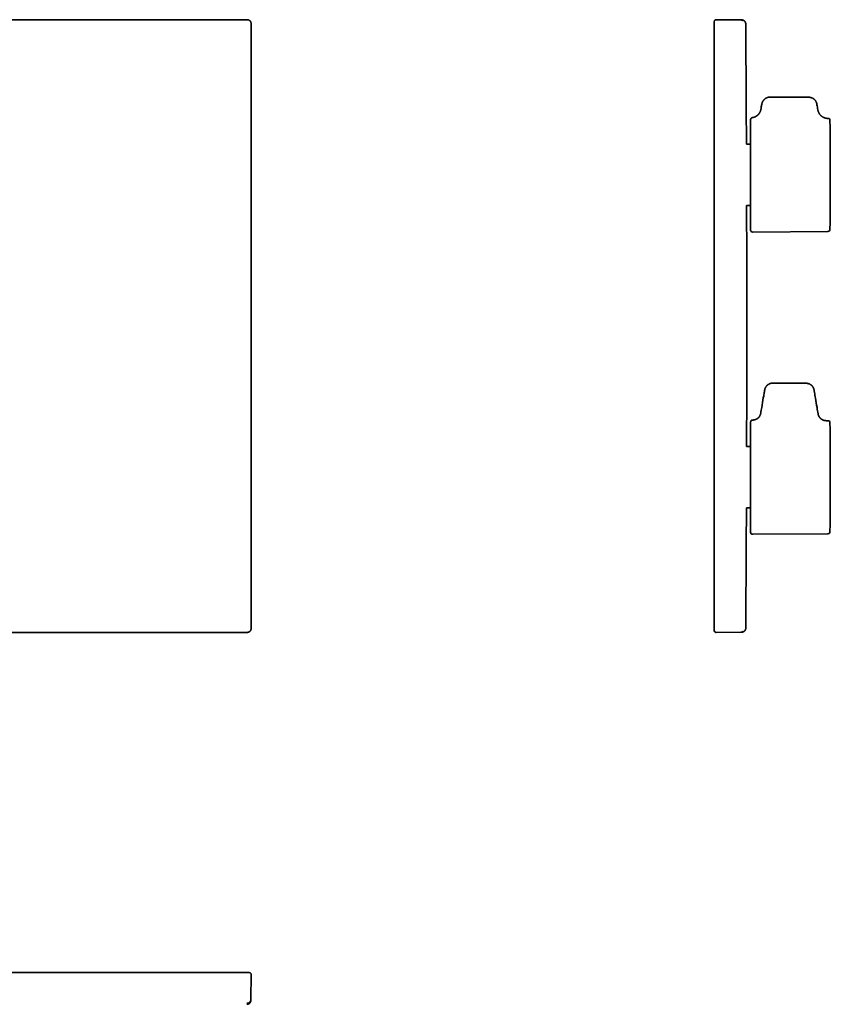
# Model space of a CAD drawing. Header units: millimetres. Extents: x 8 to 460, y 12 to 513.
# Tile 5 of 5: x 262 to 460, y 272 to 513. Entities that reach past the tile are written whole.
import ezdxf

# ---------------------------------------------------------------- set-up
doc = ezdxf.new("R2010")
doc.units = ezdxf.units.MM

msp = doc.modelspace()

# ---------------------------------------------------------------- linework, layer by layer
at = {"color": 7, "linetype": 'Continuous', "lineweight": 35}
for p, q in [((317.5, 513.5), (169.5, 513.5)), ((432.28, 513.5), (432.27, 513.49)), ((432.29, 513.5), (438.31, 513.44)), ((432.29, 513.5), (432.3, 513.49)), ((318.5, 364.5), (318.5, 512.5)), ((431.79, 512.5), (431.79, 364.5)), ((445.5, 494.55), (445.48, 494.55)), ((459.66, 489.33), (459.64, 489.33)), ((440.74, 483), (439.7, 483)), ((439.75, 468), (440.74, 468)), ((441.24, 461.51), (459.66, 461.67)), ((454.29, 424.5), (446.19, 424.54)), ((459.66, 415.33), (459.21, 415.33)), ((440.74, 409), (439.75, 409)), ((439.7, 394), (440.74, 394)), ((441.24, 387.51), (459.66, 387.67)), ((248.46, 363.5), (317.5, 363.5)), ((438.31, 363.56), (432.29, 363.5)), ((317.5, 280.21), (169.5, 280.21)), ((318.5, 279.71), (318.44, 273.69)), ((318.5, 279.72), (318.49, 279.73)), ((318.5, 279.71), (318.49, 279.7))]:
    msp.add_line(p, q, dxfattribs=at)
at = {"color": 7, "linetype": 'Continuous', "lineweight": 35, "flags": 128}
msp.add_lwpolyline([(445.5, 494.55), (450.24, 494.53), (454.98, 494.5)], dxfattribs=at)
at = {"color": 7, "linetype": 'Continuous', "lineweight": 35}
for centre, radius, start, end in [((432.29, 513), 0.5, 117.5514, 180), ((-10811.11, 438.5), 11250.9, 0.226635, 0.3766), ((459.65, 488.83), 0.5, 0.7642, 89.5), ((-539.76, 475.5), 1000, 359.23581, 0.76419), ((-10811.11, 438.5), 11250.9, 0.000016, 0.150246), ((441.24, 462.01), 0.5, 180, 270.5004), ((459.65, 462.17), 0.5, 270.5, 359.2358), ((-10811.11, 438.5), 11250.9, 359.849754, 359.999984), ((459.65, 414.83), 0.5, 0.7642, 89.5), ((-539.76, 401.5), 1000, 359.23581, 0.76419), ((-10811.11, 438.5), 11250.9, 359.6234, 359.773365), ((459.65, 388.17), 0.5, 270.5, 359.2358), ((441.24, 388.01), 0.5, 180, 270.5004), ((432.29, 364), 0.5, 180, 243.9857), ((432.29, 364), 0.5, 246.4565, 270.5), ((438.3, 364.55), 0.998, 270.4902, 300.8841), ((318, 279.71), 0.5, 22.1805, 90), ((318, 279.71), 0.5, 359.5, 17.0119)]:
    msp.add_arc(centre, radius, start, end, dxfattribs=at)
for points, knots in [([(318.5, 512.5), (318.49, 512.54), (318.49, 512.63), (318.46, 512.76), (318.42, 512.88), (318.36, 513), (318.29, 513.11), (318.2, 513.2), (318.11, 513.29), (318, 513.36), (317.88, 513.42), (317.76, 513.46), (317.63, 513.49), (317.54, 513.49), (317.5, 513.5)], [0, 0, 0, 0, 0.0833337, 0.1666673, 0.2500006, 0.3333338, 0.4166669, 0.5, 0.5833331, 0.6666662, 0.7499994, 0.8333327, 0.9166663, 1, 1, 1, 1]), ([(432.3, 513.49), (432.29, 513.49), (432.28, 513.49), (432.25, 513.49), (432.23, 513.49), (432.2, 513.48), (432.17, 513.48), (432.13, 513.47), (432.1, 513.46), (432.07, 513.45), (432.06, 513.44)], [0, 0, 0, 0, 0.068849, 0.151677, 0.249937, 0.364669, 0.496634, 0.646363, 0.814149, 1, 1, 1, 1]), ([(438.31, 513.44), (438.31, 513.44), (438.31, 513.44), (438.32, 513.44), (438.32, 513.44), (438.33, 513.44), (438.34, 513.44), (438.36, 513.44), (438.39, 513.44), (438.42, 513.44), (438.46, 513.43), (438.51, 513.42), (438.57, 513.41), (438.63, 513.39), (438.7, 513.36), (438.76, 513.34), (438.79, 513.32), (438.81, 513.31)], [0, 0, 0, 0, 0.001618, 0.004671, 0.015085, 0.031243, 0.053143, 0.091277, 0.139621, 0.198174, 0.281912, 0.380348, 0.493481, 0.621309, 0.763832, 0.893834, 1, 1, 1, 1]), ([(438.56, 513.44), (438.55, 513.44), (438.55, 513.44), (438.54, 513.44), (438.52, 513.44), (438.48, 513.44), (438.44, 513.44), (438.38, 513.44), (438.34, 513.44), (438.31, 513.44)], [0, 0, 0, 0, 0.119953, 0.266626, 0.4133, 0.559974, 0.706649, 0.853324, 1, 1, 1, 1]), ([(439.55, 512.45), (439.55, 512.47), (439.54, 512.53), (439.53, 512.6), (439.52, 512.68), (439.5, 512.75), (439.47, 512.83), (439.44, 512.9), (439.4, 512.97), (439.36, 513.02), (439.33, 513.06), (439.3, 513.1), (439.27, 513.13), (439.24, 513.17), (439.2, 513.2), (439.15, 513.24), (439.09, 513.28), (439.02, 513.32), (438.94, 513.36), (438.87, 513.39), (438.82, 513.4), (438.77, 513.42), (438.73, 513.42), (438.7, 513.43), (438.68, 513.43), (438.66, 513.44), (438.63, 513.44), (438.6, 513.44), (438.57, 513.44), (438.56, 513.44)], [0, 0, 0, 0, 0.050881, 0.100437, 0.148353, 0.194339, 0.252204, 0.305673, 0.354344, 0.392015, 0.425804, 0.455998, 0.48591, 0.516307, 0.547153, 0.578412, 0.633974, 0.690442, 0.746146, 0.797985, 0.830352, 0.86098, 0.888696, 0.906636, 0.924033, 0.934421, 0.949523, 0.971475, 1, 1, 1, 1]), ([(431.79, 513), (431.79, 512.99), (431.79, 512.99), (431.79, 512.97), (431.79, 512.95), (431.79, 512.92), (431.79, 512.85), (431.79, 512.79), (431.79, 512.74), (431.79, 512.72), (431.79, 512.67), (431.79, 512.6), (431.79, 512.53), (431.79, 512.5)], [0, 0, 0, 0, 0.101545, 0.184567, 0.249507, 0.369351, 0.49984, 0.627454, 0.66878, 0.709809, 0.750755, 0.853059, 1, 1, 1, 1]), ([(445.48, 494.55), (445.44, 494.55), (445.35, 494.55), (445.22, 494.53), (445.08, 494.51), (444.94, 494.47), (444.81, 494.43), (444.68, 494.38), (444.55, 494.32), (444.43, 494.25), (444.31, 494.17), (444.2, 494.08), (444.09, 493.99), (443.99, 493.89), (443.9, 493.78), (443.81, 493.67), (443.74, 493.55), (443.67, 493.43), (443.61, 493.3), (443.56, 493.18), (443.52, 493.05), (443.49, 492.93), (443.46, 492.8), (443.44, 492.68), (443.42, 492.55), (443.38, 492.27), (443.33, 491.95), (443.28, 491.67), (443.27, 491.59)], [0, 0, 0, 0, 0.028344, 0.06222, 0.096321, 0.130621, 0.165086, 0.199057, 0.23311, 0.267205, 0.30131, 0.336014, 0.370679, 0.4053, 0.439877, 0.474391, 0.508187, 0.541832, 0.575267, 0.608431, 0.639696, 0.670827, 0.701901, 0.732952, 0.763988, 0.794995, 0.940546, 1, 1, 1, 1]), ([(457.2, 491.41), (457.16, 491.64), (457.09, 492.06), (457.01, 492.52), (456.96, 492.8), (456.94, 492.92), (456.91, 493.04), (456.87, 493.16), (456.82, 493.28), (456.77, 493.41), (456.7, 493.53), (456.62, 493.65), (456.54, 493.76), (456.45, 493.86), (456.36, 493.96), (456.25, 494.05), (456.15, 494.13), (456.03, 494.2), (455.91, 494.27), (455.79, 494.33), (455.66, 494.38), (455.53, 494.43), (455.39, 494.46), (455.26, 494.48), (455.12, 494.5), (455.03, 494.5), (454.98, 494.5)], [0, 0, 0, 0, 0.15888, 0.303416, 0.331807, 0.36018, 0.388508, 0.416803, 0.449508, 0.482186, 0.514837, 0.547461, 0.580056, 0.612041, 0.644004, 0.675953, 0.707905, 0.740458, 0.773041, 0.80566, 0.838318, 0.871016, 0.903174, 0.935382, 0.967651, 1, 1, 1, 1]), ([(441.17, 489.52), (441.14, 489.52), (441.1, 489.51), (441.04, 489.49), (440.99, 489.46), (440.95, 489.43), (440.91, 489.41), (440.88, 489.38), (440.86, 489.35), (440.84, 489.32), (440.81, 489.29), (440.8, 489.26), (440.78, 489.22), (440.77, 489.19), (440.76, 489.17), (440.76, 489.16), (440.75, 489.14), (440.75, 489.12), (440.74, 489.1), (440.74, 489.06), (440.74, 489.04), (440.74, 489.03)], [0, 0, 0, 0, 0.096596, 0.186685, 0.268638, 0.341221, 0.40359, 0.455539, 0.50538, 0.556838, 0.609768, 0.663999, 0.718984, 0.767841, 0.795643, 0.819702, 0.840866, 0.864896, 0.899802, 0.945079, 1, 1, 1, 1]), ([(443.27, 491.59), (443.26, 491.55), (443.24, 491.46), (443.21, 491.33), (443.17, 491.2), (443.13, 491.08), (443.08, 490.97), (443.03, 490.87), (442.98, 490.77), (442.92, 490.68), (442.87, 490.59), (442.81, 490.51), (442.75, 490.43), (442.7, 490.37), (442.65, 490.31), (442.59, 490.25), (442.54, 490.2), (442.49, 490.15), (442.43, 490.1), (442.36, 490.04), (442.28, 489.98), (442.2, 489.92), (442.11, 489.87), (442.01, 489.81), (441.9, 489.75), (441.79, 489.7), (441.66, 489.65), (441.53, 489.6), (441.39, 489.56), (441.27, 489.54), (441.19, 489.53), (441.17, 489.52)], [0, 0, 0, 0, 0.043105, 0.086225, 0.127979, 0.168226, 0.20684, 0.243708, 0.27873, 0.31182, 0.346497, 0.378573, 0.407981, 0.434666, 0.459659, 0.481998, 0.506233, 0.529385, 0.55483, 0.582557, 0.612549, 0.644778, 0.679205, 0.71578, 0.754438, 0.795097, 0.837661, 0.882016, 0.928029, 0.975551, 1, 1, 1, 1]), ([(459.64, 489.33), (459.59, 489.33), (459.49, 489.33), (459.34, 489.35), (459.19, 489.37), (459.06, 489.4), (458.93, 489.44), (458.81, 489.48), (458.7, 489.52), (458.6, 489.57), (458.51, 489.61), (458.43, 489.65), (458.36, 489.69), (458.3, 489.74), (458.23, 489.78), (458.18, 489.82), (458.12, 489.86), (458.05, 489.91), (457.99, 489.97), (457.92, 490.03), (457.85, 490.1), (457.78, 490.18), (457.71, 490.27), (457.63, 490.37), (457.56, 490.47), (457.49, 490.58), (457.43, 490.7), (457.37, 490.83), (457.31, 490.97), (457.26, 491.11), (457.22, 491.26), (457.2, 491.37), (457.19, 491.42)], [0, 0, 0, 0, 0.044989, 0.088513, 0.130379, 0.170412, 0.208459, 0.244383, 0.278073, 0.308827, 0.337269, 0.363341, 0.386996, 0.409149, 0.428948, 0.450432, 0.470953, 0.493507, 0.518083, 0.544667, 0.573235, 0.603754, 0.63618, 0.670459, 0.70652, 0.744282, 0.783645, 0.824496, 0.866706, 0.910133, 0.95462, 1, 1, 1, 1]), ([(440.74, 488.88), (440.74, 488.89), (440.74, 488.89), (440.74, 488.9), (440.74, 488.91), (440.74, 488.92), (440.74, 488.93), (440.74, 488.94), (440.74, 488.95), (440.74, 488.96), (440.74, 488.96), (440.74, 488.97), (440.74, 488.98), (440.74, 488.98), (440.74, 488.99), (440.74, 488.99), (440.74, 489), (440.74, 489), (440.74, 489.01), (440.74, 489.02), (440.74, 489.03), (440.74, 489.03), (440.74, 489.03), (440.74, 489.03)], [0, 0, 0, 0, 0.055543, 0.106199, 0.151968, 0.19285, 0.228845, 0.265781, 0.313163, 0.358874, 0.393618, 0.427332, 0.460015, 0.491668, 0.527517, 0.56513, 0.602208, 0.638752, 0.72362, 0.805487, 0.884372, 0.960298, 1, 1, 1, 1]), ([(440.74, 488.88), (440.74, 488.87), (440.74, 488.83), (440.74, 488.77), (440.74, 488.71), (440.74, 488.66), (440.74, 488.63), (440.74, 488.6), (440.74, 488.56), (440.74, 488.52), (440.74, 488.46), (440.74, 488.38), (440.74, 488.27), (440.74, 488.15), (440.74, 488.02), (440.74, 487.92), (440.74, 487.84), (440.74, 487.8), (440.74, 487.76), (440.74, 487.72), (440.74, 487.68), (440.74, 487.64), (440.74, 487.6), (440.74, 487.52), (440.74, 487.41), (440.74, 487.28), (440.74, 487.17), (440.74, 487.08), (440.74, 486.98), (440.74, 486.88), (440.74, 486.78), (440.74, 486.64), (440.74, 486.46), (440.74, 486.25), (440.74, 486.02), (440.74, 485.79), (440.74, 485.55), (440.74, 485.36), (440.74, 485.21), (440.74, 485.11), (440.74, 485.02), (440.74, 484.92), (440.74, 484.82), (440.74, 484.7), (440.74, 484.56), (440.74, 484.39), (440.74, 484.2), (440.74, 483.99), (440.74, 483.75), (440.74, 483.51), (440.74, 483.28), (440.74, 483.07), (440.74, 482.88), (440.74, 482.69), (440.74, 482.5), (440.74, 482.3), (440.74, 482.1), (440.74, 481.87), (440.74, 481.61), (440.74, 481.31), (440.74, 481.02), (440.74, 480.73), (440.74, 480.46), (440.74, 480.19), (440.74, 479.93), (440.74, 479.66), (440.74, 479.39), (440.74, 479.09), (440.74, 478.78), (440.74, 478.45), (440.74, 478.12), (440.74, 477.8), (440.74, 477.49), (440.74, 477.2), (440.74, 476.91), (440.74, 476.62), (440.74, 476.33), (440.74, 476.01), (440.74, 475.68), (440.74, 475.34), (440.74, 474.99), (440.74, 474.64), (440.74, 474.29), (440.74, 473.94), (440.74, 473.59), (440.74, 473.24), (440.74, 472.89), (440.74, 472.55), (440.74, 472.21), (440.74, 471.88), (440.74, 471.57), (440.74, 471.27), (440.74, 471), (440.74, 470.73), (440.74, 470.46), (440.74, 470.19), (440.74, 469.92), (440.74, 469.63), (440.74, 469.33), (440.74, 469.03), (440.74, 468.76), (440.74, 468.51), (440.74, 468.27), (440.74, 468.04), (440.74, 467.81), (440.74, 467.59), (440.74, 467.36), (440.74, 467.12), (440.74, 466.87), (440.74, 466.63), (440.74, 466.42), (440.74, 466.24), (440.74, 466.08), (440.74, 465.92), (440.74, 465.77), (440.74, 465.62), (440.74, 465.47), (440.74, 465.31), (440.74, 465.13), (440.74, 464.95), (440.74, 464.77), (440.74, 464.63), (440.74, 464.52), (440.74, 464.45), (440.74, 464.38), (440.74, 464.31), (440.74, 464.24), (440.74, 464.17), (440.74, 464.07), (440.74, 463.93), (440.74, 463.78), (440.74, 463.66), (440.74, 463.56), (440.74, 463.47), (440.74, 463.38), (440.74, 463.3), (440.74, 463.2), (440.74, 463.08), (440.74, 462.96), (440.74, 462.84), (440.74, 462.73), (440.74, 462.63), (440.74, 462.56), (440.74, 462.51), (440.74, 462.49), (440.74, 462.47), (440.74, 462.44), (440.74, 462.42), (440.74, 462.4), (440.74, 462.38), (440.74, 462.35), (440.74, 462.3), (440.74, 462.25), (440.74, 462.22), (440.74, 462.19), (440.74, 462.16), (440.74, 462.14), (440.74, 462.12), (440.74, 462.09), (440.74, 462.07), (440.74, 462.04), (440.74, 462.02), (440.74, 462.01), (440.74, 462.01), (440.74, 462.01)], [0, 0, 0, 0, 0.009185, 0.018359, 0.027529, 0.031132, 0.034736, 0.038341, 0.041948, 0.045761, 0.049811, 0.058479, 0.067139, 0.075795, 0.084455, 0.093124, 0.095543, 0.097961, 0.100377, 0.102792, 0.105206, 0.107619, 0.110031, 0.112443, 0.120019, 0.127594, 0.132104, 0.136616, 0.141131, 0.145648, 0.150396, 0.155405, 0.164335, 0.173253, 0.182167, 0.191082, 0.200005, 0.208943, 0.212355, 0.215766, 0.219174, 0.222582, 0.225989, 0.229395, 0.234747, 0.240101, 0.245625, 0.253101, 0.260572, 0.268042, 0.275514, 0.281158, 0.286798, 0.292435, 0.29807, 0.303705, 0.309342, 0.315122, 0.323126, 0.331124, 0.339121, 0.347122, 0.354097, 0.361066, 0.368031, 0.374995, 0.381962, 0.389027, 0.397407, 0.405782, 0.414155, 0.422533, 0.429746, 0.436952, 0.444154, 0.451356, 0.45856, 0.465804, 0.474357, 0.482904, 0.491449, 0.5, 0.508714, 0.517419, 0.52612, 0.534823, 0.543504, 0.551999, 0.560487, 0.568974, 0.577466, 0.584583, 0.591692, 0.598797, 0.605902, 0.613009, 0.620034, 0.628249, 0.636458, 0.644665, 0.652877, 0.659674, 0.666463, 0.67325, 0.680035, 0.686822, 0.693481, 0.701236, 0.708986, 0.716734, 0.724485, 0.729927, 0.735364, 0.740797, 0.74623, 0.751662, 0.757096, 0.762372, 0.769547, 0.776717, 0.783886, 0.791056, 0.794118, 0.797178, 0.800235, 0.803291, 0.806345, 0.809398, 0.812449, 0.820836, 0.829222, 0.834215, 0.839211, 0.844211, 0.849215, 0.854001, 0.858523, 0.866587, 0.874643, 0.882695, 0.890748, 0.898806, 0.906875, 0.909041, 0.911206, 0.91337, 0.915534, 0.917696, 0.919858, 0.922019, 0.92418, 0.930968, 0.937755, 0.941795, 0.945837, 0.94988, 0.953926, 0.957773, 0.961383, 0.969112, 0.976833, 0.984553, 0.992273, 1, 1, 1, 1]), ([(446.19, 424.54), (446.14, 424.54), (446.05, 424.54), (445.92, 424.53), (445.78, 424.5), (445.65, 424.47), (445.52, 424.43), (445.4, 424.38), (445.27, 424.33), (445.16, 424.26), (445.04, 424.19), (444.93, 424.11), (444.83, 424.03), (444.73, 423.93), (444.63, 423.83), (444.55, 423.72), (444.47, 423.61), (444.4, 423.5), (444.34, 423.38), (444.29, 423.26), (444.25, 423.14), (444.21, 423.02), (444.19, 422.9), (444.16, 422.77), (444.14, 422.65), (444.11, 422.47), (444.07, 422.24), (443.98, 421.7), (443.77, 420.48), (443.5, 418.88), (443.29, 417.63), (443.21, 417.16)], [0, 0, 0, 0, 0.015565, 0.0312, 0.046899, 0.062652, 0.078449, 0.093996, 0.109563, 0.125142, 0.140726, 0.156595, 0.172461, 0.188317, 0.204156, 0.219967, 0.235463, 0.250921, 0.266338, 0.281719, 0.296309, 0.310902, 0.325512, 0.340129, 0.354718, 0.369238, 0.403212, 0.437058, 0.558388, 0.834131, 1, 1, 1, 1]), ([(457.25, 417), (457.17, 417.51), (456.95, 418.8), (456.65, 420.53), (456.44, 421.82), (456.34, 422.39), (456.31, 422.59), (456.28, 422.76), (456.25, 422.9), (456.23, 423.01), (456.2, 423.12), (456.16, 423.24), (456.11, 423.35), (456.05, 423.47), (455.98, 423.59), (455.9, 423.7), (455.82, 423.8), (455.73, 423.9), (455.63, 423.99), (455.53, 424.08), (455.42, 424.15), (455.31, 424.22), (455.19, 424.29), (455.07, 424.34), (454.94, 424.39), (454.81, 424.43), (454.68, 424.46), (454.55, 424.48), (454.42, 424.5), (454.34, 424.5), (454.29, 424.5)], [0, 0, 0, 0, 0.176115, 0.450734, 0.604493, 0.627039, 0.649623, 0.672246, 0.685557, 0.698829, 0.712061, 0.725274, 0.740572, 0.755894, 0.771248, 0.786633, 0.802047, 0.817209, 0.832386, 0.847574, 0.862766, 0.878235, 0.893702, 0.909158, 0.924594, 0.939998, 0.955085, 0.970119, 0.985093, 1, 1, 1, 1]), ([(443.21, 417.16), (443.21, 417.12), (443.19, 417.04), (443.16, 416.92), (443.12, 416.81), (443.08, 416.7), (443.03, 416.6), (442.99, 416.51), (442.94, 416.43), (442.89, 416.37), (442.85, 416.31), (442.81, 416.25), (442.77, 416.2), (442.74, 416.16), (442.7, 416.12), (442.67, 416.09), (442.63, 416.05), (442.58, 416), (442.52, 415.96), (442.46, 415.9), (442.39, 415.85), (442.31, 415.8), (442.22, 415.74), (442.12, 415.7), (442.03, 415.65), (441.93, 415.61), (441.82, 415.58), (441.71, 415.55), (441.59, 415.52), (441.47, 415.5), (441.35, 415.49), (441.28, 415.49), (441.24, 415.49)], [0, 0, 0, 0, 0.045273, 0.089094, 0.131266, 0.171608, 0.209961, 0.246186, 0.280165, 0.307977, 0.33394, 0.358007, 0.380143, 0.400321, 0.418517, 0.435444, 0.454099, 0.477935, 0.504449, 0.533625, 0.565434, 0.599833, 0.636759, 0.676132, 0.712508, 0.75059, 0.790276, 0.831449, 0.873975, 0.917707, 0.962485, 1, 1, 1, 1]), ([(459.21, 415.33), (459.17, 415.34), (459.09, 415.34), (458.96, 415.35), (458.85, 415.37), (458.74, 415.39), (458.64, 415.42), (458.54, 415.45), (458.46, 415.49), (458.38, 415.52), (458.32, 415.55), (458.26, 415.58), (458.21, 415.61), (458.16, 415.64), (458.12, 415.67), (458.07, 415.7), (458.03, 415.73), (457.98, 415.77), (457.92, 415.81), (457.86, 415.87), (457.8, 415.93), (457.73, 416), (457.67, 416.08), (457.6, 416.16), (457.54, 416.25), (457.49, 416.34), (457.44, 416.43), (457.39, 416.54), (457.34, 416.65), (457.31, 416.76), (457.27, 416.88), (457.26, 416.96), (457.25, 417)], [0, 0, 0, 0, 0.044987, 0.08851, 0.130376, 0.17041, 0.208457, 0.244383, 0.278074, 0.305645, 0.331378, 0.35523, 0.377167, 0.39716, 0.415188, 0.431961, 0.450447, 0.474067, 0.50034, 0.529249, 0.560768, 0.594856, 0.631452, 0.670477, 0.706539, 0.744301, 0.783663, 0.824512, 0.86672, 0.910144, 0.954626, 1, 1, 1, 1]), ([(441.24, 415.49), (441.22, 415.49), (441.17, 415.49), (441.11, 415.47), (441.04, 415.45), (440.99, 415.43), (440.95, 415.4), (440.91, 415.36), (440.87, 415.33), (440.84, 415.3), (440.81, 415.25), (440.79, 415.2), (440.77, 415.16), (440.76, 415.14), (440.76, 415.12), (440.75, 415.1), (440.75, 415.09), (440.75, 415.07), (440.74, 415.05), (440.74, 415.03), (440.74, 415), (440.74, 414.99)], [0, 0, 0, 0, 0.0890826, 0.1752874, 0.257186, 0.3335668, 0.4034836, 0.466263, 0.5234248, 0.5794574, 0.6523738, 0.7228813, 0.7901547, 0.8132088, 0.8347463, 0.8547919, 0.8733722, 0.8909866, 0.9165861, 0.9531715, 1, 1, 1, 1]), ([(440.74, 414.99), (440.74, 414.98), (440.74, 414.97), (440.74, 414.94), (440.74, 414.9), (440.74, 414.86), (440.74, 414.82), (440.74, 414.78), (440.74, 414.73), (440.74, 414.68), (440.74, 414.62), (440.74, 414.53), (440.74, 414.43), (440.74, 414.31), (440.74, 414.19), (440.74, 414.06), (440.74, 413.93), (440.74, 413.82), (440.74, 413.73), (440.74, 413.64), (440.74, 413.55), (440.74, 413.45), (440.74, 413.35), (440.74, 413.23), (440.74, 413.09), (440.74, 412.94), (440.74, 412.78), (440.74, 412.62), (440.74, 412.46), (440.74, 412.31), (440.74, 412.16), (440.74, 412), (440.74, 411.83), (440.74, 411.66), (440.74, 411.46), (440.74, 411.26), (440.74, 411.05), (440.74, 410.82), (440.74, 410.58), (440.74, 410.32), (440.74, 410.05), (440.74, 409.79), (440.74, 409.51), (440.74, 409.23), (440.74, 408.95), (440.74, 408.68), (440.74, 408.44), (440.74, 408.22), (440.74, 408), (440.74, 407.78), (440.74, 407.56), (440.74, 407.32), (440.74, 407.06), (440.74, 406.79), (440.74, 406.52), (440.74, 406.26), (440.74, 406.02), (440.74, 405.8), (440.74, 405.58), (440.74, 405.36), (440.74, 405.14), (440.74, 404.91), (440.74, 404.68), (440.74, 404.44), (440.74, 404.19), (440.74, 403.94), (440.74, 403.69), (440.74, 403.41), (440.74, 403.09), (440.74, 402.74), (440.74, 402.38), (440.74, 402.02), (440.74, 401.66), (440.74, 401.29), (440.74, 400.92), (440.74, 400.53), (440.74, 400.15), (440.74, 399.82), (440.74, 399.53), (440.74, 399.29), (440.74, 399.05), (440.74, 398.81), (440.74, 398.52), (440.74, 398.19), (440.74, 397.83), (440.74, 397.46), (440.74, 397.1), (440.74, 396.74), (440.74, 396.44), (440.74, 396.19), (440.74, 395.99), (440.74, 395.8), (440.74, 395.6), (440.74, 395.41), (440.74, 395.22), (440.74, 395), (440.74, 394.77), (440.74, 394.51), (440.74, 394.26), (440.74, 394.02), (440.74, 393.8), (440.74, 393.59), (440.74, 393.38), (440.74, 393.18), (440.74, 392.98), (440.74, 392.77), (440.74, 392.55), (440.74, 392.33), (440.74, 392.11), (440.74, 391.88), (440.74, 391.65), (440.74, 391.42), (440.74, 391.19), (440.74, 390.97), (440.74, 390.76), (440.74, 390.56), (440.74, 390.36), (440.74, 390.19), (440.74, 390.03), (440.74, 389.9), (440.74, 389.78), (440.74, 389.65), (440.74, 389.54), (440.74, 389.41), (440.74, 389.29), (440.74, 389.17), (440.74, 389.05), (440.74, 388.95), (440.74, 388.86), (440.74, 388.78), (440.74, 388.7), (440.74, 388.63), (440.74, 388.56), (440.74, 388.5), (440.74, 388.44), (440.74, 388.38), (440.74, 388.32), (440.74, 388.27), (440.74, 388.22), (440.74, 388.17), (440.74, 388.13), (440.74, 388.08), (440.74, 388.05), (440.74, 388.03), (440.74, 388.01), (440.74, 388.01), (440.74, 388.01)], [0, 0, 0, 0, 0.009161, 0.018306, 0.027441, 0.036574, 0.042317, 0.048065, 0.053818, 0.059653, 0.065754, 0.074817, 0.083867, 0.092911, 0.101958, 0.111014, 0.120086, 0.125244, 0.130395, 0.135539, 0.14068, 0.145817, 0.150952, 0.156086, 0.163147, 0.170213, 0.177287, 0.184372, 0.190515, 0.196648, 0.202774, 0.208893, 0.215009, 0.221123, 0.228331, 0.235544, 0.242766, 0.25, 0.258225, 0.266433, 0.274629, 0.28282, 0.291009, 0.299204, 0.307408, 0.315627, 0.321644, 0.327651, 0.333651, 0.339646, 0.345637, 0.351627, 0.358688, 0.365754, 0.372828, 0.379913, 0.385462, 0.391003, 0.396537, 0.402067, 0.407594, 0.41312, 0.418645, 0.424726, 0.430811, 0.436903, 0.44293, 0.44869, 0.457248, 0.465796, 0.474339, 0.482883, 0.491435, 0.5, 0.509163, 0.518309, 0.527444, 0.536577, 0.54232, 0.548067, 0.553819, 0.559653, 0.565754, 0.574817, 0.583867, 0.592911, 0.601958, 0.611014, 0.620086, 0.625244, 0.630394, 0.635539, 0.64068, 0.645817, 0.650952, 0.656086, 0.663147, 0.670213, 0.677287, 0.684372, 0.690515, 0.696648, 0.702774, 0.708893, 0.715009, 0.721123, 0.728331, 0.735544, 0.742766, 0.75, 0.758225, 0.766433, 0.774629, 0.78282, 0.791009, 0.799203, 0.807408, 0.815627, 0.821644, 0.827651, 0.833651, 0.839646, 0.845637, 0.851627, 0.858688, 0.865754, 0.872828, 0.879913, 0.885462, 0.891003, 0.896537, 0.902067, 0.907594, 0.913119, 0.918645, 0.924726, 0.930811, 0.936903, 0.94293, 0.94869, 0.957248, 0.965796, 0.974339, 0.982883, 0.991435, 1, 1, 1, 1]), ([(440.74, 414.99), (440.74, 414.99), (440.74, 414.99), (440.74, 414.99), (440.74, 414.99)], [0, 0, 0, 0, 0.333291, 1, 1, 1, 1]), ([(317.5, 363.5), (317.54, 363.51), (317.63, 363.51), (317.76, 363.54), (317.88, 363.58), (318, 363.64), (318.11, 363.71), (318.2, 363.8), (318.29, 363.89), (318.36, 364), (318.42, 364.12), (318.46, 364.24), (318.49, 364.37), (318.49, 364.46), (318.5, 364.5)], [0, 0, 0, 0, 0.0833337, 0.1666673, 0.2500006, 0.3333338, 0.4166669, 0.5, 0.5833331, 0.6666662, 0.7499994, 0.8333327, 0.9166663, 1, 1, 1, 1]), ([(431.79, 364), (431.79, 364.01), (431.79, 364.02), (431.79, 364.04), (431.79, 364.05), (431.79, 364.07), (431.79, 364.1), (431.79, 364.15), (431.79, 364.23), (431.79, 364.3), (431.79, 364.37), (431.79, 364.43), (431.79, 364.48), (431.79, 364.5)], [0, 0, 0, 0, 0.146941, 0.249245, 0.290191, 0.33122, 0.372546, 0.50016, 0.630649, 0.750493, 0.815433, 0.898455, 1, 1, 1, 1]), ([(438.56, 363.56), (438.57, 363.56), (438.59, 363.56), (438.62, 363.56), (438.64, 363.56), (438.66, 363.56), (438.68, 363.57), (438.7, 363.57), (438.74, 363.58), (438.78, 363.59), (438.84, 363.6), (438.9, 363.62), (438.97, 363.65), (439.03, 363.68), (439.09, 363.72), (439.13, 363.75), (439.16, 363.77), (439.2, 363.8), (439.24, 363.84), (439.28, 363.88), (439.32, 363.93), (439.36, 363.98), (439.4, 364.04), (439.43, 364.1), (439.47, 364.16), (439.49, 364.23), (439.52, 364.31), (439.53, 364.39), (439.54, 364.47), (439.55, 364.52), (439.55, 364.55)], [0, 0, 0, 0, 0.023269, 0.041221, 0.053865, 0.064664, 0.074951, 0.09384, 0.111203, 0.143694, 0.18078, 0.227484, 0.274422, 0.320965, 0.366965, 0.392956, 0.419539, 0.449646, 0.483522, 0.521134, 0.562417, 0.60726, 0.649298, 0.693797, 0.74058, 0.789431, 0.840097, 0.892294, 0.945706, 1, 1, 1, 1]), ([(432.07, 363.56), (432.05, 363.56), (432.04, 363.57), (432.02, 363.58), (432.02, 363.59)], [0, 0, 0, 0, 0.6897933, 1, 1, 1, 1]), ([(432.06, 363.56), (432.07, 363.56), (432.08, 363.55), (432.11, 363.54), (432.14, 363.53), (432.16, 363.53), (432.19, 363.52), (432.22, 363.51), (432.25, 363.51), (432.28, 363.51), (432.3, 363.51)], [0, 0, 0, 0, 0.163187, 0.304865, 0.426411, 0.530351, 0.621026, 0.717306, 0.844314, 1, 1, 1, 1]), ([(438.31, 363.56), (438.33, 363.56), (438.38, 363.56), (438.43, 363.56), (438.48, 363.56), (438.51, 363.56), (438.54, 363.56), (438.55, 363.56), (438.56, 363.56), (438.56, 363.56), (438.56, 363.56)], [0, 0, 0, 0, 0.140004, 0.280008, 0.420011, 0.560014, 0.700016, 0.840018, 0.98002, 1, 1, 1, 1]), ([(317.5, 280.21), (317.53, 280.21), (317.6, 280.21), (317.67, 280.21), (317.72, 280.21), (317.74, 280.21), (317.79, 280.21), (317.85, 280.21), (317.92, 280.21), (317.95, 280.21), (317.97, 280.21), (317.99, 280.21), (317.99, 280.21), (318, 280.21)], [0, 0, 0, 0, 0.146941, 0.249245, 0.290191, 0.33122, 0.372546, 0.50016, 0.630649, 0.750493, 0.815433, 0.898455, 1, 1, 1, 1]), ([(318.49, 279.7), (318.49, 279.71), (318.49, 279.72), (318.49, 279.75), (318.49, 279.77), (318.48, 279.8), (318.48, 279.83), (318.47, 279.87), (318.46, 279.9), (318.45, 279.93), (318.44, 279.94)], [0, 0, 0, 0, 0.0688495, 0.151677, 0.2499374, 0.3646693, 0.4966342, 0.6463634, 0.8141486, 1, 1, 1, 1]), ([(317.45, 272.45), (317.47, 272.45), (317.53, 272.46), (317.6, 272.47), (317.68, 272.48), (317.75, 272.5), (317.83, 272.53), (317.9, 272.56), (317.97, 272.6), (318.02, 272.64), (318.06, 272.67), (318.1, 272.7), (318.13, 272.73), (318.17, 272.76), (318.2, 272.8), (318.24, 272.85), (318.28, 272.91), (318.32, 272.98), (318.36, 273.06), (318.39, 273.13), (318.4, 273.18), (318.42, 273.23), (318.42, 273.27), (318.43, 273.3), (318.43, 273.32), (318.44, 273.34), (318.44, 273.37), (318.44, 273.4), (318.44, 273.43), (318.44, 273.44)], [0, 0, 0, 0, 0.0508808, 0.1004371, 0.148353, 0.1943391, 0.2522041, 0.3056733, 0.3543437, 0.3920147, 0.4258042, 0.4559977, 0.4859104, 0.5163069, 0.547153, 0.5784118, 0.6339739, 0.6904418, 0.7461463, 0.7979853, 0.8303525, 0.86098, 0.8886962, 0.9066364, 0.9240334, 0.9344209, 0.9495228, 0.9714748, 1, 1, 1, 1]), ([(318.44, 273.44), (318.44, 273.45), (318.44, 273.45), (318.44, 273.46), (318.44, 273.48), (318.44, 273.52), (318.44, 273.56), (318.44, 273.62), (318.44, 273.66), (318.44, 273.69)], [0, 0, 0, 0, 0.119953, 0.266626, 0.4133, 0.559974, 0.706649, 0.853324, 1, 1, 1, 1])]:
    msp.add_open_spline(points, degree=3, knots=knots, dxfattribs=at)
msp.add_open_spline([(318.44, 273.69), (318.44, 273.65), (318.44, 273.59), (318.42, 273.49), (318.4, 273.4), (318.37, 273.31), (318.32, 273.22), (318.27, 273.14), (318.22, 273.06), (318.15, 272.99), (318.08, 272.92), (318, 272.86), (317.92, 272.81), (317.83, 272.77), (317.74, 272.74), (317.64, 272.71), (317.55, 272.7), (317.48, 272.7), (317.45, 272.7)], degree=3, dxfattribs=at)

doc.saveas('drawing.dxf')
